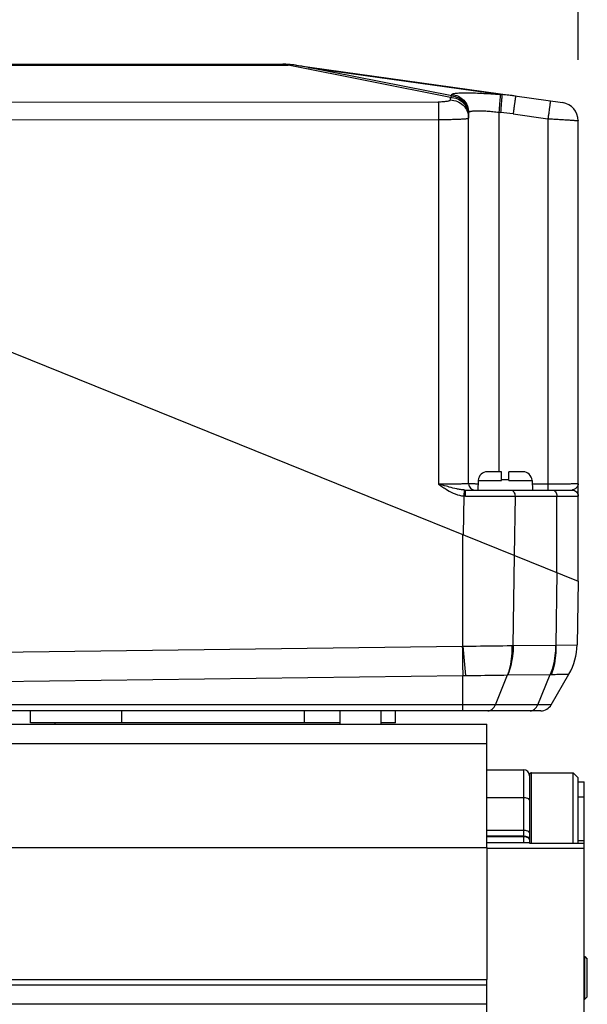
# Model space of a CAD drawing. Header units: millimetres. Extents: x -134 to 420, y 0 to 297.
# Tile 28 of 57: x 203 to 222, y 211 to 243. Entities that reach past the tile are written whole.
import ezdxf

# ---------------------------------------------------------------- set-up
doc = ezdxf.new("R2010")
doc.units = ezdxf.units.MM
doc.header["$LTSCALE"] = 23.1
doc.layers.get('0').update_dxf_attribs({"linetype": 'CONTINUOUS'})
for name, color, linetype in [('COMPONENTS', 7, 'CONTINUOUS'), ('CUT', 7, 'CONTINUOUS'), ('PROTRUSION', 7, 'CONTINUOUS')]:
    doc.layers.add(name, color=color, linetype=linetype)
doc.styles.get("Standard").update_dxf_attribs({"font": 'arial.ttf'})
doc.dimstyles.new('DIMSTYLE_11', dxfattribs={"dimtxt": 3, "dimasz": 4, "dimexe": 0.18, "dimexo": 0.0625, "dimgap": 0.09, "dimtad": 1, "dimdec": 3, "dimlfac": 5, "dimdsep": 46, "dimtxsty": 'STANDARD', "dimblk": '_FILLED', "dimblk1": '_FILLED', "dimblk2": '_FILLED', "dimcen": 0.09, "dimadec": 0, "dimazin": 0, "dimtp": 0.5, "dimtm": 0.5, "dimtfac": 1, "dimtdec": 3, "dimtofl": 0, "dimtmove": 0, "dimatfit": 3, "dimldrblk": '_FILLED', "dimfxl": 1, "dimtolj": 1, "dimarcsym": 0})

# ---------------------------------------------------------------- blocks, each defined once
blk = doc.blocks.new('_FILLED')
at = {"color": 0, "linetype": 'BYBLOCK'}
blk.add_solid([(0, 0), (-1, 0.1625), (-1, -0.1625)], dxfattribs=at)
blk = doc.blocks.new('*D20')
at = {"color": 2, "linetype": 'CONTINUOUS'}
for p, q in [((186.63, 240.635), (186.63, 247.494)), ((221.63, 241.637), (221.63, 247.494)), ((186.63, 245.494), (204.13, 245.494)), ((221.63, 245.494), (204.13, 245.494))]:
    blk.add_line(p, q, dxfattribs=at)
at = {"color": 2, "linetype": 'CONTINUOUS', "xscale": 4, "yscale": 4, "zscale": 4, "rotation": 180}
blk.add_blockref('_FILLED', (186.63, 245.494), dxfattribs=at)
at = {"color": 2, "linetype": 'CONTINUOUS', "xscale": 4, "yscale": 4, "zscale": 4}
blk.add_blockref('_FILLED', (221.63, 245.494), dxfattribs=at)
at = {"color": 2, "linetype": 'CONTINUOUS', "insert": (204.13, 249.244), "char_height": 3, "width": 6.99257, "attachment_point": 2, "line_spacing_factor": 0.9}
blk.add_mtext('175', dxfattribs=at)

msp = doc.modelspace()

# ---------------------------------------------------------------- linework, layer by layer
at = {"color": 7, "linetype": 'CONTINUOUS'}
for p, q in [((220.02961, 218.12805), (220.02961, 217.04014)), ((220.09661, 218.19505), (221.46961, 218.19505)), ((221.46961, 218.19505), (221.62961, 218.03505)), ((221.46961, 215.8795), (221.46961, 218.19505)), ((221.62961, 215.8795), (221.62961, 218.03502)), ((221.82961, 212.15227), (221.84961, 212.15227)), ((221.84961, 212.15227), (221.92961, 212.07227)), ((221.84961, 210.75227), (221.84961, 212.15227)), ((221.92961, 210.83227), (221.92961, 212.07227)), ((221.84961, 210.75227), (221.92961, 210.83227)), ((221.82961, 210.75227), (221.84961, 210.75227))]:
    msp.add_line(p, q, dxfattribs=at)
at = {"color": 9, "linetype": 'CONTINUOUS'}
msp.add_line((220.09661, 215.8795), (220.09661, 218.19505), dxfattribs=at)
at = {"color": 7, "linetype": 'CONTINUOUS'}
msp.add_arc((220.09661, 218.12805), 0.067, 90, 180, dxfattribs=at)
at = {"layer": 'COMPONENTS', "color": 9, "linetype": 'CONTINUOUS'}
for p, q in [((196.16625, 241.46494), (212.09298, 241.46494)), ((212.09298, 241.48914), (212.09298, 241.46494)), ((217.42961, 240.40149), (212.09298, 241.46494)), ((212.75288, 241.3914), (219.12374, 240.49604)), ((217.47873, 240.44966), (212.75288, 241.3914)), ((191.56195, 240.23843), (217.03223, 240.26189)), ((217.42961, 240.31824), (217.42961, 240.40149)), ((217.47873, 240.44966), (217.47873, 240.49971)), ((219.06827, 240.50058), (219.12374, 240.49604)), ((219.02308, 239.91433), (219.07855, 239.90978)), ((219.02308, 239.91433), (219.02308, 228.09414)), ((191.67506, 239.65408), (217.03615, 239.67744)), ((217.03615, 239.67744), (217.03615, 227.6909)), ((219.49189, 239.8638), (220.63615, 239.70298)), ((220.63615, 239.70298), (220.63615, 227.6909)), ((218.34616, 227.80984), (219.10961, 227.80984)), ((219.34961, 227.80984), (220.11307, 227.80984)), ((220.63615, 227.6909), (220.1193, 227.6909)), ((217.87168, 227.29926), (217.85083, 226.02087)), ((217.93019, 227.29729), (219.55357, 227.29414)), ((219.55357, 227.29414), (219.52183, 225.34574)), ((219.55357, 227.29414), (221.62914, 227.29414)), ((220.92667, 224.77814), (220.92667, 227.29414)), ((217.83596, 222.35835), (217.8355, 226.02706)), ((219.49618, 222.37911), (219.53256, 225.3414)), ((220.92667, 224.77814), (220.89743, 222.39693)), ((191.59113, 222.02721), (217.8214, 222.3576)), ((219.4469, 222.37876), (219.49618, 222.37911)), ((219.49618, 222.37911), (220.89019, 222.39658)), ((220.89743, 222.39693), (221.59316, 222.40548)), ((191.6066, 221.06213), (217.8355, 221.39251)), ((217.8355, 220.23505), (217.8355, 221.39251)), ((218.9071, 220.43505), (219.30662, 221.41366)), ((219.31399, 221.41402), (220.708, 221.43149)), ((220.30121, 220.43505), (220.708, 221.43149)), ((220.708, 221.43149), (220.74949, 221.43183)), ((220.74508, 220.43505), (191.61755, 220.43505)), ((206.62961, 219.83505), (206.62961, 220.23505)), ((212.62961, 219.83505), (212.62961, 220.23505)), ((219.82961, 218.29505), (219.82961, 215.89505)), ((219.82961, 217.37388), (218.62961, 217.37388)), ((221.62961, 217.4107), (221.82961, 217.4107)), ((219.82961, 216.29946), (218.62961, 216.29946)), ((219.82961, 216.10988), (218.62961, 216.10988)), ((219.82961, 216.09505), (218.62961, 216.09505)), ((221.82961, 215.95392), (221.62961, 215.95392)), ((221.82961, 215.70995), (218.62961, 215.70995))]:
    msp.add_line(p, q, dxfattribs=at)
at = {"layer": 'COMPONENTS', "color": 7, "linetype": 'CONTINUOUS'}
for p, q in [((196.33939, 241.49414), (211.91983, 241.49414)), ((212.33633, 241.45837), (212.23702, 241.47384)), ((212.33735, 241.46494), (221.11312, 240.23159)), ((218.02961, 227.69414), (218.02961, 239.90374)), ((221.62961, 224.49414), (221.62961, 239.63743)), ((186.62961, 238.63505), (221.62961, 224.49414)), ((219.10961, 228.09414), (218.64575, 228.09414)), ((219.10961, 227.80984), (219.10961, 228.09414)), ((219.81348, 228.09414), (219.34961, 228.09414)), ((219.34961, 227.80984), (219.34961, 228.09414)), ((218.34616, 227.80984), (218.32961, 227.49414)), ((219.34961, 227.83414), (219.10961, 227.83414)), ((220.11307, 227.80984), (220.12961, 227.49414)), ((217.92405, 227.49414), (221.42918, 227.49414)), ((221.62961, 224.49414), (221.59316, 222.40548)), ((220.74508, 220.43505), (221.32551, 221.44038)), ((220.39867, 220.23505), (187.86055, 220.23505)), ((203.62961, 219.83505), (203.62961, 220.23505)), ((213.80461, 219.79505), (213.80461, 220.23505)), ((215.15461, 219.79505), (215.15461, 220.23505)), ((215.62961, 219.83505), (215.62961, 220.23505)), ((213.80461, 219.83505), (203.62961, 219.83505)), ((215.62961, 219.83505), (215.15461, 219.83505)), ((218.62961, 218.29505), (219.82961, 218.29505)), ((221.62961, 217.89505), (221.82961, 217.89505)), ((221.82961, 179.69505), (221.82961, 217.89505)), ((220.02961, 217.04014), (220.02961, 215.8795)), ((220.02961, 215.89505), (218.62961, 215.89505)), ((220.02961, 215.8795), (221.82961, 215.8795))]:
    msp.add_line(p, q, dxfattribs=at)
at = {"layer": 'COMPONENTS', "color": 9, "linetype": 'CONTINUOUS'}
for points in [[(220.89019, 222.39658), (220.89139, 222.3966), (220.8926, 222.39664), (220.8938, 222.39669), (220.89501, 222.39676), (220.89622, 222.39684), (220.89743, 222.39693)], [(219.30662, 221.41366), (219.30786, 221.41376), (219.30909, 221.41384), (219.31032, 221.41391), (219.31155, 221.41396), (219.31277, 221.414), (219.31399, 221.41402)]]:
    msp.add_lwpolyline(points, dxfattribs=at)
at = {"layer": 'COMPONENTS', "color": 7, "linetype": 'CONTINUOUS'}
for centre, radius, start, end in [((211.91983, 238.49414), 3, 82, 90), ((212.00543, 239.97856), 1.51311, 81.195793, 86.682882), ((204.07261, 188.73075), 53.37126, 80.639863, 81.092794), ((221.02961, 239.63743), 0.6, 0, 82), ((218.64575, 227.79414), 0.3, 90, 177), ((219.81348, 227.79414), 0.3, 3, 90), ((218.22961, 227.69414), 0.2, 180, 270.000024), ((219.59346, 222.44038), 1.99999, 330.000178, 359.000126), ((220.39867, 220.63505), 0.4, 270, 330), ((204.67961, 219.83505), 0.25, 180, 189.215244), ((219.82961, 218.09505), 0.2, 0, 90)]:
    msp.add_arc(centre, radius, start, end, dxfattribs=at)
at = {"layer": 'COMPONENTS', "color": 9, "linetype": 'CONTINUOUS'}
for centre, radius, start, end in [((212.29114, 239.42824), 2.04632, 91.515615, 95.557132), ((212.20002, 240.48689), 0.98765, 82.007032, 87.853038), ((218.6317, 233.76428), 6.74972, 81.996636, 85.81955), ((218.4901, 232.73887), 7.19501, 81.996417, 85.308752), ((217.93153, 228.20901), 0.91172, 266.235696, 269.915712), ((217.92432, 228.33914), 0.845, 267.292042, 269.982117), ((221.42924, 227.59474), 0.1006, 269.968987, 276.447491), ((217.81899, 222.5471), 0.18951, 270.728987, 275.137304), ((467.60115, 225.52476), 249.79982, 180.72646, 180.9478447), ((427.60458, 241.21787), 210.61471, 185.1374392, 185.4010972), ((217.82292, 228.26741), 6.87492, 270.104892, 270.850515)]:
    msp.add_arc(centre, radius, start, end, dxfattribs=at)
for points, knots in [([(217.47873, 240.49971), (217.47873, 240.5045), (217.48519, 240.51212), (217.49662, 240.51819), (217.5101, 240.52342), (217.52715, 240.52815), (217.5571, 240.53454), (217.60365, 240.54105), (217.67003, 240.54697), (217.74988, 240.55125), (217.84245, 240.55385), (217.98868, 240.55504), (218.19573, 240.55163), (218.46734, 240.54105), (218.76204, 240.52408), (218.96489, 240.50906), (219.06827, 240.50058)], [0, 0, 0, 0, 0.00898118, 0.01585696, 0.02475409, 0.03579012, 0.04901212, 0.08203386, 0.12370866, 0.17373499, 0.23168921, 0.29704826, 0.44746443, 0.61926391, 0.80583313, 1, 1, 1, 1]), ([(217.03223, 240.26189), (217.08327, 240.26193), (217.1775, 240.26455), (217.28806, 240.27388), (217.3595, 240.28583), (217.39234, 240.29381), (217.41194, 240.30143), (217.4228, 240.30708), (217.42961, 240.31383), (217.42961, 240.31824)], [0, 0, 0, 0, 0.37518679, 0.6925426, 0.81471818, 0.90695694, 0.94119978, 0.9675663, 1, 1, 1, 1]), ([(217.03223, 240.26189), (217.03261, 240.25391), (217.03307, 240.232), (217.0341, 240.16638), (217.03498, 240.04861), (217.03582, 239.8757), (217.03608, 239.74651), (217.03615, 239.67744)], [0, 0, 0, 0, 0.04101577, 0.11246323, 0.33687506, 0.64545735, 1, 1, 1, 1]), ([(217.42961, 240.40149), (217.43356, 240.40655), (217.44817, 240.42426), (217.46502, 240.44038), (217.47873, 240.44966)], [0, 0, 0, 0, 0.2794531, 1, 1, 1, 1]), ([(217.42961, 240.40149), (217.50762, 240.40149), (217.66511, 240.37067), (217.86453, 240.23866), (217.99828, 240.04117), (218.02961, 239.88463), (218.02961, 239.80733)], [0, 0, 0, 0, 0.25112839, 0.50159718, 0.75113036, 1, 1, 1, 1]), ([(217.42961, 240.31824), (217.50762, 240.31824), (217.66511, 240.28742), (217.86453, 240.15542), (217.99828, 239.95792), (218.02961, 239.80138), (218.02961, 239.72408)], [0, 0, 0, 0, 0.25112839, 0.50159718, 0.75113036, 1, 1, 1, 1]), ([(217.47873, 240.49971), (217.55248, 240.49367), (217.69908, 240.45369), (217.88106, 240.31842), (218.00157, 240.12658), (218.02961, 239.97751), (218.02961, 239.90374)], [0, 0, 0, 0, 0.25038749, 0.50053237, 0.75037047, 1, 1, 1, 1]), ([(217.47873, 240.44966), (217.55248, 240.44362), (217.69908, 240.40365), (217.88106, 240.26837), (218.00157, 240.07653), (218.02961, 239.92747), (218.02961, 239.8537)], [0, 0, 0, 0, 0.25038749, 0.50053237, 0.75037047, 1, 1, 1, 1]), ([(219.06827, 240.50058), (219.06815, 240.49422), (219.06681, 240.47501), (219.0643, 240.4369), (219.0601, 240.38081), (219.05213, 240.27608), (219.03969, 240.11878), (219.02893, 239.98581), (219.02308, 239.91433)], [0, 0, 0, 0, 0.03247071, 0.09817929, 0.1949122, 0.3194045, 0.63405828, 1, 1, 1, 1]), ([(219.12374, 240.49604), (219.12362, 240.48967), (219.12228, 240.47046), (219.11977, 240.43235), (219.11557, 240.37627), (219.10761, 240.27154), (219.09516, 240.11423), (219.0844, 239.98126), (219.07855, 239.90978)], [0, 0, 0, 0, 0.03247071, 0.09817929, 0.1949122, 0.3194045, 0.63405828, 1, 1, 1, 1]), ([(219.57147, 240.44825), (219.57171, 240.44822), (219.57121, 240.44677), (219.57146, 240.44513), (219.57083, 240.44136), (219.57037, 240.43658), (219.56957, 240.43027), (219.5682, 240.41924), (219.56598, 240.40211), (219.56278, 240.37775), (219.55887, 240.34845), (219.5543, 240.31449), (219.5491, 240.27619), (219.54332, 240.23391), (219.53465, 240.17077), (219.52282, 240.08515), (219.50772, 239.97672), (219.49725, 239.90196), (219.49189, 239.8638)], [0, 0, 0, 0, 0.00121726, 0.00481707, 0.01080164, 0.01915721, 0.02986544, 0.04290059, 0.07582495, 0.11762052, 0.16789363, 0.22617064, 0.2919024, 0.36446951, 0.44318813, 0.61606159, 0.80402133, 1, 1, 1, 1]), ([(220.71573, 240.28744), (220.71597, 240.2874), (220.71547, 240.28596), (220.71571, 240.28432), (220.71509, 240.28054), (220.71463, 240.27577), (220.71382, 240.26946), (220.71246, 240.25842), (220.71024, 240.2413), (220.70704, 240.21694), (220.70313, 240.18763), (220.69856, 240.15367), (220.69336, 240.11537), (220.68758, 240.07309), (220.67891, 240.00995), (220.66708, 239.92434), (220.65198, 239.8159), (220.64151, 239.74114), (220.63615, 239.70298)], [0, 0, 0, 0, 0.00121726, 0.00481707, 0.01080164, 0.01915721, 0.02986544, 0.04290059, 0.07582495, 0.11762052, 0.16789363, 0.22617064, 0.2919024, 0.36446951, 0.44318813, 0.61606159, 0.80402133, 1, 1, 1, 1]), ([(218.02961, 239.90374), (218.02961, 239.90838), (218.0341, 239.91915), (218.0502, 239.9306), (218.07421, 239.94046), (218.10708, 239.94877), (218.14857, 239.95556), (218.19851, 239.96068), (218.25643, 239.96405), (218.34798, 239.96624), (218.47771, 239.96384), (218.64777, 239.9541), (218.83204, 239.93766), (218.95864, 239.92277), (219.02308, 239.91433)], [0, 0, 0, 0, 0.01374618, 0.03187343, 0.05713046, 0.09041606, 0.13192336, 0.18152499, 0.23890178, 0.30359495, 0.45254029, 0.62276597, 0.80764482, 1, 1, 1, 1]), ([(217.03615, 239.67744), (217.10093, 239.67746), (217.22793, 239.67806), (217.41221, 239.68067), (217.58185, 239.68485), (217.71106, 239.68968), (217.80228, 239.69435), (217.86008, 239.69797), (217.90989, 239.70178), (217.95146, 239.70585), (217.98383, 239.70982), (218.00819, 239.7143), (218.02156, 239.71763), (218.02961, 239.72188), (218.02961, 239.72408)], [0, 0, 0, 0, 0.19484922, 0.38199875, 0.55430774, 0.70523027, 0.77085311, 0.82907347, 0.87935036, 0.92122456, 0.95432858, 0.97840775, 0.99339475, 1, 1, 1, 1]), ([(220.63615, 239.70298), (220.70082, 239.69935), (220.82763, 239.69209), (221.01167, 239.6812), (221.15713, 239.67228), (221.26453, 239.66547), (221.3365, 239.66079), (221.40174, 239.65643), (221.45961, 239.65243), (221.50955, 239.64882), (221.54599, 239.64604), (221.57081, 239.64402), (221.5861, 239.64272), (221.59907, 239.64153), (221.60981, 239.6405), (221.61795, 239.63952), (221.62434, 239.63889), (221.62721, 239.63803), (221.62961, 239.63786), (221.62961, 239.63743)], [0, 0, 0, 0, 0.19513801, 0.3826566, 0.55542569, 0.63419269, 0.70685885, 0.77272708, 0.83116467, 0.88160964, 0.92357663, 0.94125162, 0.95666224, 0.96977209, 0.98054988, 0.98897086, 0.9950172, 0.99868103, 1, 1, 1, 1]), ([(218.02961, 227.69414), (218.02961, 227.69403), (218.02899, 227.6941), (218.0283, 227.69391), (218.02669, 227.69391), (218.02359, 227.69375), (218.01808, 227.69365), (218.00979, 227.69348), (217.99912, 227.69334), (217.98616, 227.69319), (217.9709, 227.69304), (217.9461, 227.69283), (217.9097, 227.69259), (217.85982, 227.69232), (217.802, 227.69207), (217.7368, 227.69184), (217.66485, 227.69163), (217.55745, 227.69137), (217.41193, 227.69112), (217.22778, 227.69094), (217.10088, 227.6909), (217.03615, 227.6909)], [0, 0, 0, 0, 0.00031113, 0.00121623, 0.00272019, 0.00482322, 0.01082169, 0.0191981, 0.02993252, 0.04299986, 0.05836861, 0.07600243, 0.11789138, 0.16826741, 0.22664999, 0.29248199, 0.36513499, 0.44391568, 0.61680129, 0.8045492, 1, 1, 1, 1]), ([(217.38954, 227.59252), (217.36027, 227.60038), (217.24231, 227.63259), (217.12465, 227.66588), (217.03615, 227.6909)], [0, 0, 0, 0, 0.24789061, 1, 1, 1, 1]), ([(218.33996, 227.69179), (218.31674, 227.69186), (218.27291, 227.69201), (218.21124, 227.69227), (218.15796, 227.69254), (218.11905, 227.69279), (218.09252, 227.693), (218.07618, 227.69315), (218.06229, 227.69331), (218.05086, 227.69346), (218.04198, 227.69363), (218.03608, 227.69374), (218.03275, 227.6939), (218.03102, 227.6939), (218.03028, 227.6941), (218.02961, 227.69403), (218.02961, 227.69414)], [0, 0, 0, 0, 0.22439588, 0.42374456, 0.59600586, 0.73941744, 0.79983463, 0.85251251, 0.89731793, 0.93413489, 0.9628708, 0.98345247, 0.99066875, 0.99582935, 0.99893462, 1, 1, 1, 1]), ([(221.62961, 227.69414), (221.62961, 227.69403), (221.62899, 227.6941), (221.62831, 227.69391), (221.62669, 227.69391), (221.62359, 227.69375), (221.61808, 227.69365), (221.60979, 227.69348), (221.59912, 227.69334), (221.58616, 227.69319), (221.5709, 227.69304), (221.5461, 227.69283), (221.5097, 227.69259), (221.45981, 227.69232), (221.402, 227.69207), (221.3368, 227.69184), (221.26485, 227.69163), (221.15745, 227.69137), (221.01193, 227.69112), (220.82778, 227.69094), (220.70087, 227.6909), (220.63615, 227.6909)], [0, 0, 0, 0, 0.00031105, 0.00121616, 0.00272018, 0.00482327, 0.01082186, 0.01919841, 0.02993307, 0.04300069, 0.05836975, 0.07600399, 0.11789369, 0.16827011, 0.22665285, 0.29248507, 0.36513834, 0.44391912, 0.61680319, 0.80454855, 1, 1, 1, 1]), ([(220.63615, 227.6909), (220.63615, 227.67805), (220.63617, 227.65287), (220.63625, 227.61635), (220.63636, 227.58276), (220.6365, 227.55719), (220.63663, 227.53913), (220.63673, 227.52769), (220.63684, 227.51784), (220.63695, 227.50963), (220.63707, 227.50319), (220.63715, 227.49888), (220.63728, 227.49644), (220.63728, 227.49517), (220.63743, 227.49463), (220.63738, 227.49414), (220.63746, 227.49414)], [0, 0, 0, 0, 0.19593243, 0.38385926, 0.55672444, 0.70801303, 0.77374989, 0.832033, 0.88231203, 0.924115, 0.95704725, 0.9807977, 0.98915908, 0.99514847, 0.99875739, 1, 1, 1, 1]), ([(221.59195, 227.59414), (221.57345, 227.56982), (221.53868, 227.5376), (221.4856, 227.50636), (221.45558, 227.49648), (221.44053, 227.49477)], [0, 0, 0, 0, 0.49647815, 0.75385365, 1, 1, 1, 1]), ([(221.62961, 227.69414), (221.62961, 227.67692), (221.62222, 227.64061), (221.60339, 227.60917), (221.59195, 227.59414)], [0, 0, 0, 0, 0.47668442, 1, 1, 1, 1]), ([(217.33051, 227.49414), (217.41342, 227.4445), (217.5852, 227.35493), (217.77551, 227.30601), (217.87168, 227.29926)], [0, 0, 0, 0, 0.50057616, 1, 1, 1, 1]), ([(217.8844, 227.49508), (217.84294, 227.49703), (217.76, 227.50652), (217.59463, 227.53856), (217.47172, 227.57045), (217.38954, 227.59252)], [0, 0, 0, 0, 0.24643266, 0.49468208, 1, 1, 1, 1]), ([(217.8844, 227.49508), (217.88446, 227.48891), (217.88274, 227.46837), (217.88055, 227.42718), (217.87638, 227.36807), (217.87334, 227.32334), (217.87165, 227.29926)], [0, 0, 0, 0, 0.09428033, 0.31462795, 0.63094255, 1, 1, 1, 1]), ([(217.93025, 227.29729), (217.93024, 227.31015), (217.93015, 227.33534), (217.9298, 227.37187), (217.92924, 227.40547), (217.9285, 227.43488), (217.92773, 227.45626), (217.927, 227.47042), (217.92647, 227.47867), (217.92592, 227.48502), (217.92538, 227.48994), (217.92486, 227.49235), (217.92443, 227.49414), (217.92405, 227.49414)], [0, 0, 0, 0, 0.1955683, 0.38316872, 0.55575442, 0.70683369, 0.83073051, 0.88099241, 0.92281358, 0.95581059, 0.9796985, 0.99432621, 1, 1, 1, 1]), ([(219.41215, 227.49414), (219.43089, 227.49414), (219.47114, 227.48197), (219.51723, 227.43536), (219.54683, 227.3699), (219.55357, 227.3199), (219.55357, 227.29414)], [0, 0, 0, 0, 0.20946664, 0.44465603, 0.7120307, 1, 1, 1, 1]), ([(220.78525, 227.49414), (220.80399, 227.49414), (220.84424, 227.48197), (220.89034, 227.43536), (220.91993, 227.3699), (220.92667, 227.3199), (220.92667, 227.29414)], [0, 0, 0, 0, 0.20946685, 0.44465593, 0.71203026, 1, 1, 1, 1]), ([(221.42918, 227.49414), (221.45519, 227.49414), (221.50777, 227.48373), (221.57424, 227.43922), (221.61874, 227.37274), (221.62914, 227.32015), (221.62914, 227.29414)], [0, 0, 0, 0, 0.24997727, 0.49996786, 0.74997727, 1, 1, 1, 1]), ([(221.44053, 227.49477), (221.46561, 227.4934), (221.51574, 227.48099), (221.57833, 227.43601), (221.61992, 227.37117), (221.62961, 227.32049), (221.62961, 227.29541)], [0, 0, 0, 0, 0.25019449, 0.50027016, 0.75018931, 1, 1, 1, 1]), ([(221.62914, 227.29414), (221.62942, 227.29414), (221.62962, 227.29481), (221.62961, 227.29522), (221.62961, 227.29541)], [0, 0, 0, 0, 0.60200014, 1, 1, 1, 1]), ([(217.83596, 222.35835), (217.98277, 222.36044), (218.51975, 222.36762), (219.05675, 222.37297), (219.4469, 222.37876)], [0, 0, 0, 0, 0.27341281, 1, 1, 1, 1]), ([(219.44687, 222.37876), (219.4496, 222.29477), (219.44621, 221.9687), (219.38676, 221.64206), (219.30662, 221.41366)], [0, 0, 0, 0, 0.25771455, 1, 1, 1, 1]), ([(219.49618, 222.37911), (219.49568, 222.29499), (219.47919, 221.96694), (219.4047, 221.64085), (219.31399, 221.41402)], [0, 0, 0, 0, 0.25614613, 1, 1, 1, 1]), ([(220.89019, 222.39658), (220.88969, 222.31246), (220.8732, 221.98441), (220.79871, 221.65832), (220.708, 221.43149)], [0, 0, 0, 0, 0.25614612, 1, 1, 1, 1]), ([(220.89741, 222.39693), (220.89994, 222.31293), (220.89529, 221.98643), (220.83263, 221.65962), (220.74947, 221.43184)], [0, 0, 0, 0, 0.25738074, 1, 1, 1, 1]), ([(217.92497, 221.39325), (218.05206, 221.39532), (218.51261, 221.40194), (218.97317, 221.40835), (219.30662, 221.41366)], [0, 0, 0, 0, 0.27596572, 1, 1, 1, 1]), ([(220.74949, 221.43183), (220.83116, 221.43328), (220.94594, 221.43481), (221.08811, 221.43687), (221.17043, 221.43805), (221.2348, 221.43926), (221.27828, 221.43958), (221.30226, 221.44041), (221.3157, 221.43972), (221.31978, 221.44122), (221.32599, 221.43977), (221.32551, 221.44038)], [0, 0, 0, 0, 0.42539963, 0.59762726, 0.74073524, 0.85344757, 0.93471404, 0.96325987, 0.98366762, 0.99592009, 1, 1, 1, 1]), ([(218.66215, 220.23505), (218.71256, 220.23505), (218.82341, 220.28199), (218.88451, 220.37971), (218.9071, 220.43505)], [0, 0, 0, 0, 0.45751578, 1, 1, 1, 1]), ([(220.05626, 220.23505), (220.10668, 220.23505), (220.21752, 220.28199), (220.27862, 220.37971), (220.30121, 220.43505)], [0, 0, 0, 0, 0.45751579, 1, 1, 1, 1]), ([(220.02961, 217.30548), (220.02961, 217.3308), (219.94091, 217.37019), (219.87723, 217.37388), (219.82961, 217.37388)], [0, 0, 0, 0, 0.34719814, 1, 1, 1, 1]), ([(220.02961, 216.23105), (220.02961, 216.25638), (219.94091, 216.29576), (219.87723, 216.29946), (219.82961, 216.29946)], [0, 0, 0, 0, 0.34719814, 1, 1, 1, 1]), ([(220.01439, 216.04815), (219.99607, 216.0703), (219.93295, 216.10136), (219.86708, 216.10988), (219.82961, 216.10988)], [0, 0, 0, 0, 0.43415405, 1, 1, 1, 1]), ([(219.98828, 216.05593), (219.97829, 216.06244), (219.92889, 216.08705), (219.87258, 216.09505), (219.82961, 216.09505)], [0, 0, 0, 0, 0.21716303, 1, 1, 1, 1]), ([(220.02961, 215.99505), (220.02961, 216.00054), (220.02521, 216.02586), (220.00477, 216.04518), (219.98828, 216.05593)], [0, 0, 0, 0, 0.21805555, 1, 1, 1, 1])]:
    msp.add_open_spline(points, degree=3, knots=knots, dxfattribs=at)
for points in [[(217.03615, 227.6909), (217.13252, 227.62276), (217.22925, 227.55476), (217.33051, 227.49414)], [(220.02961, 216.00988), (220.02961, 216.02361), (220.02314, 216.03757), (220.01439, 216.04815)]]:
    msp.add_open_spline(points, degree=3, dxfattribs=at)
at = {"layer": 'CUT', "color": 7, "linetype": 'CONTINUOUS'}
for p, q in [((177.50022, 219.79505), (218.62961, 219.79505)), ((218.62961, 215.74279), (218.62961, 219.79505)), ((177.7177, 219.16237), (218.62961, 219.16237)), ((180.42961, 211.22774), (218.62961, 211.22774)), ((218.62961, 208.29505), (218.62961, 211.40438)), ((180.42961, 210.59505), (218.62961, 210.59505))]:
    msp.add_line(p, q, dxfattribs=at)
at = {"layer": 'PROTRUSION', "color": 7, "linetype": 'CONTINUOUS'}
for p, q in [((178.89318, 215.74279), (218.62961, 215.74279)), ((218.62961, 215.74279), (218.62961, 211.40438)), ((180.38451, 211.40438), (218.62961, 211.40438))]:
    msp.add_line(p, q, dxfattribs=at)

# ---------------------------------------------------------------- dimensions: what is measured, and where the dimension line sits
at = {"color": 2, "linetype": 'CONTINUOUS'}
dim = msp.add_linear_dim(base=(186.62961, 245.49414), p1=(221.62961, 241.63743), p2=(186.62961, 240.63505), angle=180, dimstyle='DIMSTYLE_11', dxfattribs=at)
dim.commit()
dim.dimension.update_dxf_attribs({"geometry": '*D20', "text_midpoint": (200.63333, 247.74414), "dimtype": 160})

doc.saveas('drawing.dxf')
